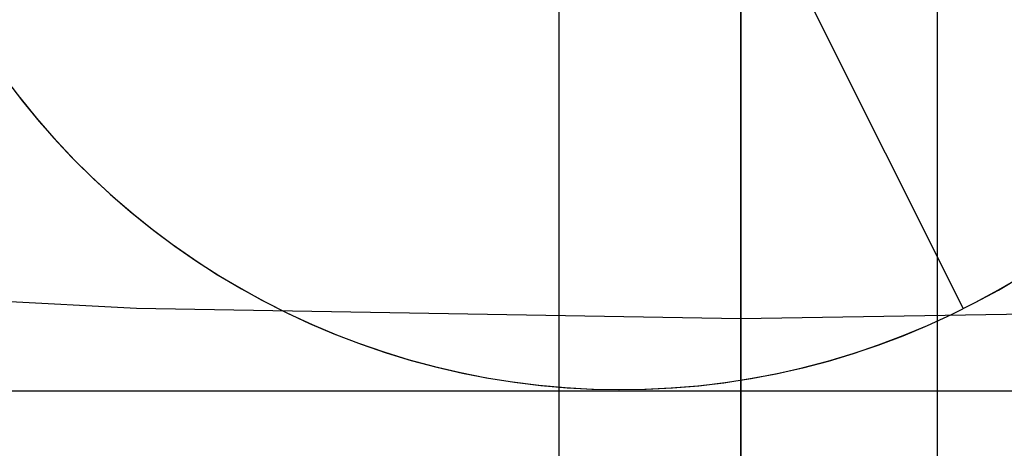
# Model space of a CAD drawing. Header units: millimetres. Extents: x 6038 to 7358, y -8545 to -7225.
# Tile 61 of 256: x 6695.96 to 6699.18, y -7942.35 to -7940.95. Entities that reach past the tile are written whole.
import ezdxf

# ---------------------------------------------------------------- set-up
doc = ezdxf.new("R2010")
doc.units = ezdxf.units.MM
doc.layers.add('color', color=7, linetype='Continuous')

msp = doc.modelspace()

# ---------------------------------------------------------------- linework, layer by layer
at = {"color": 7, "true_color": 0xffffff}
for p, q in [((6698.3164, -7955.8779, 89.0308), (6698.3164, -7934.8712, 103.0637)), ((6698.3164, -7955.8779, 89.0308), (6698.3164, -7934.8712, 103.0637)), ((6698.3164, -7935.7957, 258.0594), (6698.3164, -7942.1665, 258.0594)), ((6698.3164, -7955.606, 88.1), (6698.3164, -7936.7577, 88.1)), ((6698.3164, -7955.606, 88.1), (6698.3164, -7936.7577, 88.1)), ((6698.3164, -7941.2007, 209.5971), (6698.3164, -7940.4159, 208.752)), ((6698.3164, -7941.2007, 209.5971), (6698.3164, -7940.4159, 208.752)), ((6698.3164, -7941.2301, 211.1602), (6698.3164, -7940.5018, 210.3157)), ((6698.3164, -7941.2301, 211.1602), (6698.3164, -7940.5018, 210.3157)), ((6697.722, -7949.4877, 63.3307), (6697.722, -7940.7835, 63.3307)), ((6698.9592, -7949.4877, 68.6897), (6698.9592, -7940.7835, 68.6897)), ((6698.3164, -7941.9557, 210.4689), (6698.3164, -7941.2007, 209.5971)), ((6698.3164, -7941.9557, 210.4689), (6698.3164, -7941.2007, 209.5971)), ((6698.3164, -7941.9286, 212.0295), (6698.3164, -7941.2301, 211.1602)), ((6698.3164, -7941.9286, 212.0295), (6698.3164, -7941.2301, 211.1602)), ((6694.3658, -7941.7922, 212.0295), (6696.3399, -7941.8945, 212.0295)), ((6696.3399, -7941.8945, 212.0295), (6698.3164, -7941.9286, 212.0295)), ((6698.3164, -7941.9286, 212.0295), (6700.2928, -7941.8945, 212.0295)), ((6698.3164, -7942.5965, 212.9226), (6698.3164, -7941.9286, 212.0295)), ((6698.3164, -7942.5965, 212.9226), (6698.3164, -7941.9286, 212.0295)), ((6698.3164, -7942.6798, 211.3665), (6698.3164, -7941.9557, 210.4689)), ((6698.3164, -7942.6798, 211.3665), (6698.3164, -7941.9557, 210.4689)), ((6708.3164, -7942.1665, 258.0594), (6688.3164, -7942.1665, 258.0594)), ((6708.3164, -7942.1665, 258.0594), (6688.3164, -7942.1665, 258.0594)), ((6708.3164, -7942.1665, 261.0594), (6688.3164, -7942.1665, 261.0594)), ((6708.3164, -7942.1665, 259.5594), (6688.3164, -7942.1665, 259.5594)), ((6708.3164, -7942.1665, 261.0594), (6688.3164, -7942.1665, 261.0594)), ((6698.3164, -7942.1665, 258.0594), (6698.3164, -7942.1665, 261.0594))]:
    msp.add_line(p, q, dxfattribs=at)
at = {"layer": 'color'}
msp.add_line((6698.3164, -7811.6665, 43.5), (6698.3164, -7957.6665, 43.5), dxfattribs=at)
at = {"layer": 'color', "color": 254, "true_color": 0xcad1ee}
for p, q in [((6699.044, -7941.8961, 19.7), (6698.484, -7940.7785, 19.7)), ((6695.9145, -7941.1484, 19.7), (6695.967, -7941.2169, 19.7)), ((6695.9145, -7941.1484, 19.7), (6695.967, -7941.2169, 19.7)), ((6695.9581, -7941.2055, 28.2), (6696.0128, -7941.2727, 28.2)), ((6695.9581, -7941.2055, 28.2), (6696.0128, -7941.2727, 28.2)), ((6695.9581, -7941.2055, 23.95), (6696.0128, -7941.2727, 23.95)), ((6695.967, -7941.2169, 19.7), (6696.0219, -7941.2835, 19.7)), ((6695.967, -7941.2169, 19.7), (6696.0219, -7941.2835, 19.7)), ((6696.0128, -7941.2727, 28.2), (6696.0698, -7941.338, 28.2)), ((6696.0128, -7941.2727, 28.2), (6696.0698, -7941.338, 28.2)), ((6696.0128, -7941.2727, 23.95), (6696.0698, -7941.338, 23.95)), ((6696.0219, -7941.2835, 19.7), (6696.079, -7941.3482, 19.7)), ((6696.0219, -7941.2835, 19.7), (6696.079, -7941.3482, 19.7)), ((6696.0698, -7941.338, 28.2), (6696.129, -7941.4013, 28.2)), ((6696.0698, -7941.338, 28.2), (6696.129, -7941.4013, 28.2)), ((6696.0698, -7941.338, 23.95), (6696.129, -7941.4013, 23.95)), ((6696.079, -7941.3482, 19.7), (6696.1384, -7941.4108, 19.7)), ((6696.079, -7941.3482, 19.7), (6696.1384, -7941.4108, 19.7)), ((6696.129, -7941.4013, 28.2), (6696.1904, -7941.4624, 28.2)), ((6696.129, -7941.4013, 28.2), (6696.1904, -7941.4624, 28.2)), ((6696.129, -7941.4013, 23.95), (6696.1904, -7941.4624, 23.95)), ((6696.1384, -7941.4108, 19.7), (6696.1998, -7941.4714, 19.7)), ((6696.1384, -7941.4108, 19.7), (6696.1998, -7941.4714, 19.7)), ((6696.1904, -7941.4624, 28.2), (6696.2539, -7941.5214, 28.2)), ((6696.1904, -7941.4624, 28.2), (6696.2539, -7941.5214, 28.2)), ((6696.1904, -7941.4624, 23.95), (6696.2539, -7941.5214, 23.95)), ((6696.1998, -7941.4714, 19.7), (6696.2633, -7941.5299, 19.7)), ((6696.1998, -7941.4714, 19.7), (6696.2633, -7941.5299, 19.7)), ((6696.2539, -7941.5214, 28.2), (6696.3194, -7941.5782, 28.2)), ((6696.2539, -7941.5214, 28.2), (6696.3194, -7941.5782, 28.2)), ((6696.2539, -7941.5214, 23.95), (6696.3194, -7941.5782, 23.95)), ((6696.2633, -7941.5299, 19.7), (6696.3288, -7941.5861, 19.7)), ((6696.2633, -7941.5299, 19.7), (6696.3288, -7941.5861, 19.7)), ((6696.3194, -7941.5782, 28.2), (6696.3868, -7941.6327, 28.2)), ((6696.3194, -7941.5782, 28.2), (6696.3868, -7941.6327, 28.2)), ((6696.3194, -7941.5782, 23.95), (6696.3868, -7941.6327, 23.95)), ((6696.3288, -7941.5861, 19.7), (6696.3962, -7941.64, 19.7)), ((6696.3288, -7941.5861, 19.7), (6696.3962, -7941.64, 19.7)), ((6696.3868, -7941.6327, 28.2), (6696.4561, -7941.6848, 28.2)), ((6696.3868, -7941.6327, 28.2), (6696.4561, -7941.6848, 28.2)), ((6696.3868, -7941.6327, 23.95), (6696.4561, -7941.6848, 23.95)), ((6696.3962, -7941.64, 19.7), (6696.4654, -7941.6915, 19.7)), ((6696.3962, -7941.64, 19.7), (6696.4654, -7941.6915, 19.7)), ((6696.4561, -7941.6848, 28.2), (6696.5271, -7941.7344, 28.2)), ((6696.4561, -7941.6848, 28.2), (6696.5271, -7941.7344, 28.2)), ((6696.4561, -7941.6848, 23.95), (6696.5271, -7941.7344, 23.95)), ((6696.4654, -7941.6915, 19.7), (6696.5364, -7941.7406, 19.7)), ((6696.4654, -7941.6915, 19.7), (6696.5364, -7941.7406, 19.7)), ((6696.5271, -7941.7344, 28.2), (6696.5998, -7941.7816, 28.2)), ((6696.5271, -7941.7344, 28.2), (6696.5998, -7941.7816, 28.2)), ((6696.5271, -7941.7344, 23.95), (6696.5998, -7941.7816, 23.95)), ((6696.5364, -7941.7406, 19.7), (6696.609, -7941.7873, 19.7)), ((6696.5364, -7941.7406, 19.7), (6696.609, -7941.7873, 19.7)), ((6696.5998, -7941.7816, 28.2), (6696.6741, -7941.8262, 28.2)), ((6696.5998, -7941.7816, 28.2), (6696.6741, -7941.8262, 28.2)), ((6696.5998, -7941.7816, 23.95), (6696.6741, -7941.8262, 23.95)), ((6696.609, -7941.7873, 19.7), (6696.6832, -7941.8314, 19.7)), ((6696.609, -7941.7873, 19.7), (6696.6832, -7941.8314, 19.7)), ((6699.1582, -7941.8351, 19.7), (6699.2325, -7941.7912, 19.7)), ((6699.1582, -7941.8351, 19.7), (6699.2325, -7941.7912, 19.7)), ((6699.1587, -7941.8348, 28.2), (6699.2333, -7941.7907, 28.2)), ((6699.1587, -7941.8348, 28.2), (6699.2333, -7941.7907, 28.2)), ((6699.1587, -7941.8348, 23.95), (6699.2333, -7941.7907, 23.95)), ((6696.6741, -7941.8262, 28.2), (6696.7499, -7941.8682, 28.2)), ((6696.6741, -7941.8262, 28.2), (6696.7499, -7941.8682, 28.2)), ((6696.6741, -7941.8262, 23.95), (6696.7499, -7941.8682, 23.95)), ((6696.6832, -7941.8314, 19.7), (6696.7588, -7941.8729, 19.7)), ((6696.6832, -7941.8314, 19.7), (6696.7588, -7941.8729, 19.7)), ((6699.0824, -7941.8764, 19.7), (6699.1582, -7941.8351, 19.7)), ((6699.0824, -7941.8764, 19.7), (6699.1582, -7941.8351, 19.7)), ((6699.0826, -7941.8763, 28.2), (6699.1587, -7941.8348, 28.2)), ((6699.0826, -7941.8763, 28.2), (6699.1587, -7941.8348, 28.2)), ((6699.0826, -7941.8763, 23.95), (6699.1587, -7941.8348, 23.95)), ((6696.7499, -7941.8682, 28.2), (6696.8271, -7941.9076, 28.2)), ((6696.7499, -7941.8682, 28.2), (6696.8271, -7941.9076, 28.2)), ((6696.7499, -7941.8682, 23.95), (6696.8271, -7941.9076, 23.95)), ((6696.7588, -7941.8729, 19.7), (6696.8359, -7941.9118, 19.7)), ((6696.7588, -7941.8729, 19.7), (6696.8359, -7941.9118, 19.7)), ((6699.0051, -7941.9151, 28.2), (6699.0826, -7941.8763, 28.2)), ((6699.0051, -7941.9151, 28.2), (6699.0826, -7941.8763, 28.2)), ((6699.0051, -7941.9151, 23.95), (6699.0826, -7941.8763, 23.95)), ((6699.0053, -7941.9151, 19.7), (6699.0824, -7941.8764, 19.7)), ((6699.0053, -7941.9151, 19.7), (6699.0824, -7941.8764, 19.7)), ((6696.8271, -7941.9076, 28.2), (6696.9057, -7941.9443, 28.2)), ((6696.8271, -7941.9076, 28.2), (6696.9057, -7941.9443, 28.2)), ((6696.8271, -7941.9076, 23.95), (6696.9057, -7941.9443, 23.95)), ((6696.8359, -7941.9118, 19.7), (6696.9142, -7941.9481, 19.7)), ((6696.8359, -7941.9118, 19.7), (6696.9142, -7941.9481, 19.7)), ((6698.9263, -7941.9513, 28.2), (6699.0051, -7941.9151, 28.2)), ((6698.9263, -7941.9513, 28.2), (6699.0051, -7941.9151, 28.2)), ((6698.9263, -7941.9513, 23.95), (6699.0051, -7941.9151, 23.95)), ((6698.9268, -7941.951, 19.7), (6699.0053, -7941.9151, 19.7)), ((6698.9268, -7941.951, 19.7), (6699.0053, -7941.9151, 19.7)), ((6699.044, -7941.8961, 19.7), (6699.044, -7941.8961, 28.2)), ((6696.9057, -7941.9443, 28.2), (6696.9854, -7941.9782, 28.2)), ((6696.9057, -7941.9443, 28.2), (6696.9854, -7941.9782, 28.2)), ((6696.9057, -7941.9443, 23.95), (6696.9854, -7941.9782, 23.95)), ((6696.9142, -7941.9481, 19.7), (6696.9937, -7941.9815, 19.7)), ((6696.9142, -7941.9481, 19.7), (6696.9937, -7941.9815, 19.7)), ((6698.8464, -7941.9846, 28.2), (6698.9263, -7941.9513, 28.2)), ((6698.8464, -7941.9846, 28.2), (6698.9263, -7941.9513, 28.2)), ((6698.8464, -7941.9846, 23.95), (6698.9263, -7941.9513, 23.95)), ((6698.8472, -7941.9843, 19.7), (6698.9268, -7941.951, 19.7)), ((6698.8472, -7941.9843, 19.7), (6698.9268, -7941.951, 19.7)), ((6696.9854, -7941.9782, 28.2), (6697.0663, -7942.0093, 28.2)), ((6696.9854, -7941.9782, 28.2), (6697.0663, -7942.0093, 28.2)), ((6696.9854, -7941.9782, 23.95), (6697.0663, -7942.0093, 23.95)), ((6696.9937, -7941.9815, 19.7), (6697.0744, -7942.0123, 19.7)), ((6696.9937, -7941.9815, 19.7), (6697.0744, -7942.0123, 19.7)), ((6698.7653, -7942.0152, 28.2), (6698.8464, -7941.9846, 28.2)), ((6698.7653, -7942.0152, 28.2), (6698.8464, -7941.9846, 28.2)), ((6698.7653, -7942.0152, 23.95), (6698.8464, -7941.9846, 23.95)), ((6698.7665, -7942.0148, 19.7), (6698.8472, -7941.9843, 19.7)), ((6698.7665, -7942.0148, 19.7), (6698.8472, -7941.9843, 19.7)), ((6697.0663, -7942.0093, 28.2), (6697.1482, -7942.0376, 28.2)), ((6697.0663, -7942.0093, 28.2), (6697.1482, -7942.0376, 28.2)), ((6697.0663, -7942.0093, 23.95), (6697.1482, -7942.0376, 23.95)), ((6697.0744, -7942.0123, 19.7), (6697.1561, -7942.0402, 19.7)), ((6697.0744, -7942.0123, 19.7), (6697.1561, -7942.0402, 19.7)), ((6698.6831, -7942.043, 28.2), (6698.7653, -7942.0152, 28.2)), ((6698.6831, -7942.043, 28.2), (6698.7653, -7942.0152, 28.2)), ((6698.6831, -7942.043, 23.95), (6698.7653, -7942.0152, 23.95)), ((6698.6847, -7942.0425, 19.7), (6698.7665, -7942.0148, 19.7)), ((6698.6847, -7942.0425, 19.7), (6698.7665, -7942.0148, 19.7)), ((6697.1482, -7942.0376, 28.2), (6697.2311, -7942.0631, 28.2)), ((6697.1482, -7942.0376, 28.2), (6697.2311, -7942.0631, 28.2)), ((6697.1482, -7942.0376, 23.95), (6697.2311, -7942.0631, 23.95)), ((6697.1561, -7942.0402, 19.7), (6697.2386, -7942.0653, 19.7)), ((6697.1561, -7942.0402, 19.7), (6697.2386, -7942.0653, 19.7)), ((6698.6001, -7942.0678, 28.2), (6698.6831, -7942.043, 28.2)), ((6698.6001, -7942.0678, 28.2), (6698.6831, -7942.043, 28.2)), ((6698.6001, -7942.0678, 23.95), (6698.6831, -7942.043, 23.95)), ((6698.6021, -7942.0673, 19.7), (6698.6847, -7942.0425, 19.7)), ((6698.6021, -7942.0673, 19.7), (6698.6847, -7942.0425, 19.7)), ((6697.2311, -7942.0631, 28.2), (6697.3148, -7942.0857, 28.2)), ((6697.2311, -7942.0631, 28.2), (6697.3148, -7942.0857, 28.2)), ((6697.2311, -7942.0631, 23.95), (6697.3148, -7942.0857, 23.95)), ((6697.2386, -7942.0653, 19.7), (6697.322, -7942.0875, 19.7)), ((6697.2386, -7942.0653, 19.7), (6697.322, -7942.0875, 19.7)), ((6698.5163, -7942.0898, 28.2), (6698.6001, -7942.0678, 28.2)), ((6698.5163, -7942.0898, 28.2), (6698.6001, -7942.0678, 28.2)), ((6698.5163, -7942.0898, 23.95), (6698.6001, -7942.0678, 23.95)), ((6698.5186, -7942.0893, 19.7), (6698.6021, -7942.0673, 19.7)), ((6698.5186, -7942.0893, 19.7), (6698.6021, -7942.0673, 19.7)), ((6697.3148, -7942.0857, 28.2), (6697.3992, -7942.1053, 28.2)), ((6697.3148, -7942.0857, 28.2), (6697.3992, -7942.1053, 28.2)), ((6697.3148, -7942.0857, 23.95), (6697.3992, -7942.1053, 23.95)), ((6697.322, -7942.0875, 19.7), (6697.4061, -7942.1068, 19.7)), ((6697.322, -7942.0875, 19.7), (6697.4061, -7942.1068, 19.7)), ((6697.3992, -7942.1053, 28.2), (6697.4842, -7942.1221, 28.2)), ((6697.3992, -7942.1053, 28.2), (6697.4842, -7942.1221, 28.2)), ((6697.3992, -7942.1053, 23.95), (6697.4842, -7942.1221, 23.95)), ((6697.4061, -7942.1068, 19.7), (6697.4909, -7942.1232, 19.7)), ((6697.4061, -7942.1068, 19.7), (6697.4909, -7942.1232, 19.7)), ((6698.3466, -7942.125, 28.2), (6698.4318, -7942.1089, 28.2)), ((6698.3466, -7942.125, 28.2), (6698.4318, -7942.1089, 28.2)), ((6698.3466, -7942.125, 23.95), (6698.4318, -7942.1089, 23.95)), ((6698.3497, -7942.1245, 19.7), (6698.4344, -7942.1083, 19.7)), ((6698.3497, -7942.1245, 19.7), (6698.4344, -7942.1083, 19.7)), ((6698.4318, -7942.1089, 28.2), (6698.5163, -7942.0898, 28.2)), ((6698.4318, -7942.1089, 28.2), (6698.5163, -7942.0898, 28.2)), ((6698.4318, -7942.1089, 23.95), (6698.5163, -7942.0898, 23.95)), ((6698.4344, -7942.1083, 19.7), (6698.5186, -7942.0893, 19.7)), ((6698.4344, -7942.1083, 19.7), (6698.5186, -7942.0893, 19.7)), ((6697.4842, -7942.1221, 28.2), (6697.5698, -7942.1358, 28.2)), ((6697.4842, -7942.1221, 28.2), (6697.5698, -7942.1358, 28.2)), ((6697.4842, -7942.1221, 23.95), (6697.5698, -7942.1358, 23.95)), ((6697.4909, -7942.1232, 19.7), (6697.5761, -7942.1367, 19.7)), ((6697.4909, -7942.1232, 19.7), (6697.5761, -7942.1367, 19.7)), ((6697.5698, -7942.1358, 28.2), (6697.6558, -7942.1466, 28.2)), ((6697.5698, -7942.1358, 28.2), (6697.6558, -7942.1466, 28.2)), ((6697.5698, -7942.1358, 23.95), (6697.6558, -7942.1466, 23.95)), ((6697.5761, -7942.1367, 19.7), (6697.6618, -7942.1472, 19.7)), ((6697.5761, -7942.1367, 19.7), (6697.6618, -7942.1472, 19.7)), ((6698.1749, -7942.1484, 28.2), (6698.2609, -7942.1382, 28.2)), ((6698.1749, -7942.1484, 28.2), (6698.2609, -7942.1382, 28.2)), ((6698.1749, -7942.1484, 23.95), (6698.2609, -7942.1382, 23.95)), ((6698.1787, -7942.148, 19.7), (6698.2644, -7942.1377, 19.7)), ((6698.1787, -7942.148, 19.7), (6698.2644, -7942.1377, 19.7)), ((6698.2609, -7942.1382, 28.2), (6698.3466, -7942.125, 28.2)), ((6698.2609, -7942.1382, 28.2), (6698.3466, -7942.125, 28.2)), ((6698.2609, -7942.1382, 23.95), (6698.3466, -7942.125, 23.95)), ((6698.2644, -7942.1377, 19.7), (6698.3497, -7942.1245, 19.7)), ((6698.2644, -7942.1377, 19.7), (6698.3497, -7942.1245, 19.7)), ((6697.6558, -7942.1466, 28.2), (6697.7421, -7942.1544, 28.2)), ((6697.6558, -7942.1466, 28.2), (6697.7421, -7942.1544, 28.2)), ((6697.6558, -7942.1466, 23.95), (6697.7421, -7942.1544, 23.95)), ((6697.6618, -7942.1472, 19.7), (6697.7477, -7942.1548, 19.7)), ((6697.6618, -7942.1472, 19.7), (6697.7477, -7942.1548, 19.7)), ((6697.7421, -7942.1544, 28.2), (6697.8286, -7942.1592, 28.2)), ((6697.7421, -7942.1544, 28.2), (6697.8286, -7942.1592, 28.2)), ((6697.7421, -7942.1544, 23.95), (6697.8286, -7942.1592, 23.95)), ((6697.7477, -7942.1548, 19.7), (6697.8339, -7942.1594, 19.7)), ((6697.7477, -7942.1548, 19.7), (6697.8339, -7942.1594, 19.7)), ((6697.8286, -7942.1592, 28.2), (6697.9153, -7942.161, 28.2)), ((6697.8286, -7942.1592, 28.2), (6697.9153, -7942.161, 28.2)), ((6697.8286, -7942.1592, 23.95), (6697.9153, -7942.161, 23.95)), ((6697.8339, -7942.1594, 19.7), (6697.9202, -7942.161, 19.7)), ((6697.8339, -7942.1594, 19.7), (6697.9202, -7942.161, 19.7)), ((6697.9153, -7942.161, 28.2), (6698.0019, -7942.1598, 28.2)), ((6697.9153, -7942.161, 28.2), (6698.0019, -7942.1598, 28.2)), ((6697.9153, -7942.161, 23.95), (6698.0019, -7942.1598, 23.95)), ((6697.9202, -7942.161, 19.7), (6698.0065, -7942.1597, 19.7)), ((6697.9202, -7942.161, 19.7), (6698.0065, -7942.1597, 19.7)), ((6698.0019, -7942.1598, 28.2), (6698.0885, -7942.1556, 28.2)), ((6698.0019, -7942.1598, 28.2), (6698.0885, -7942.1556, 28.2)), ((6698.0019, -7942.1598, 23.95), (6698.0885, -7942.1556, 23.95)), ((6698.0065, -7942.1597, 19.7), (6698.0927, -7942.1553, 19.7)), ((6698.0065, -7942.1597, 19.7), (6698.0927, -7942.1553, 19.7)), ((6698.0885, -7942.1556, 28.2), (6698.1749, -7942.1484, 28.2)), ((6698.0885, -7942.1556, 28.2), (6698.1749, -7942.1484, 28.2)), ((6698.0885, -7942.1556, 23.95), (6698.1749, -7942.1484, 23.95)), ((6698.0927, -7942.1553, 19.7), (6698.1787, -7942.148, 19.7)), ((6698.0927, -7942.1553, 19.7), (6698.1787, -7942.148, 19.7))]:
    msp.add_line(p, q, dxfattribs=at)

doc.saveas('drawing.dxf')
